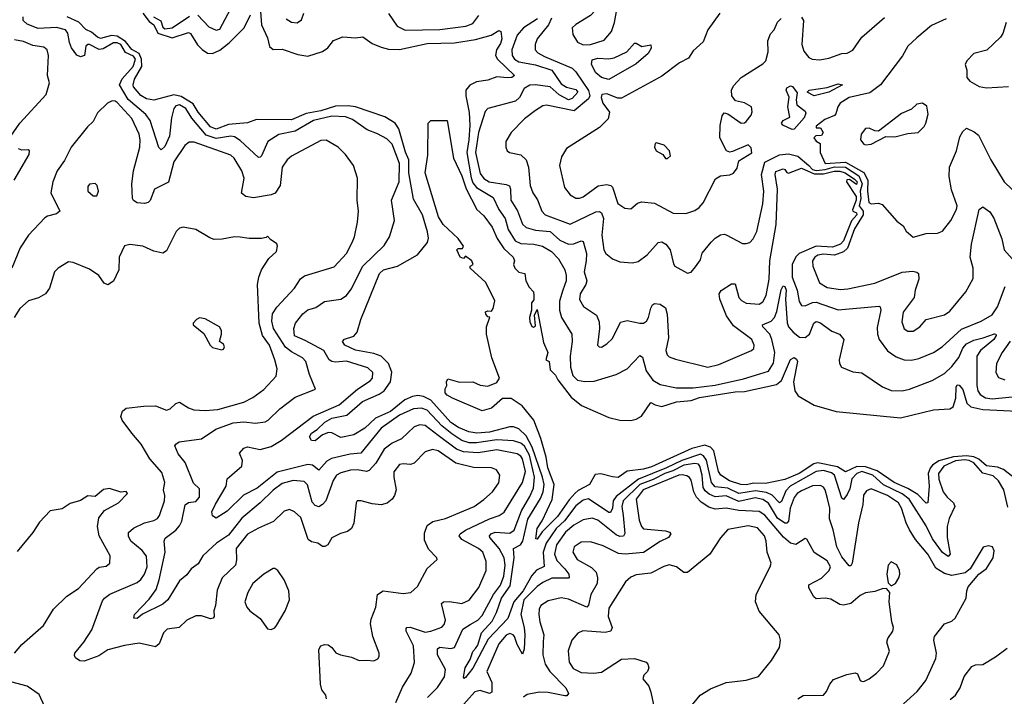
# Model space of a CAD drawing. Extents: x 2057697 to 2160550, y 827490 to 1016834.
# Tile 237 of 256: x 2102964 to 2108331, y 899000 to 902690. Entities that reach past the tile are written whole.
import ezdxf

# ---------------------------------------------------------------- set-up
doc = ezdxf.new("R2010")
doc.units = 0

msp = doc.modelspace()

# ---------------------------------------------------------------- linework, layer by layer
at = {"layer": '0CON20XD'}
for points in [[(2103935, 902714.6), (2103995, 902650.9), (2104035, 902632.9), (2104055, 902638), (2104171.3, 902858.7)], [(2106035, 902552.5), (2106075, 902553.8), (2106150.9, 902579.1), (2106189.4, 902625), (2106206.7, 902675), (2106216.4, 902735), (2106205.7, 902785), (2106185, 902803.8), (2106151.2, 902795), (2106075, 902713.3), (2105995, 902664.5), (2105976.4, 902645), (2105979.9, 902609.9), (2106005, 902567.3), (2106035, 902552.5)], [(2103634.9, 902725), (2103669.7, 902679.7), (2103695, 902662.2), (2103716.2, 902616.2), (2103795, 902590.9), (2103885, 902620), (2103895, 902614.2), (2103933.1, 902553.1), (2103957.9, 902527.9), (2103987.5, 902507.5), (2104015, 902504.8), (2104055, 902524.1), (2104106.5, 902563.5), (2104186.9, 902645), (2104222.8, 902717.2)], [(2104275, 902758.8), (2104281.8, 902661.8), (2104315, 902591.2), (2104325, 902543.8), (2104345, 902528.2), (2104395, 902529.7), (2104479.4, 902499.4), (2104535, 902491.7), (2104615, 902516.2), (2104644.1, 902535.9), (2104675, 902575.6), (2104725, 902597.3), (2104795, 902591.1), (2104835, 902596.4), (2104885, 902559.6), (2104935, 902539.7), (2104975, 902530), (2105035, 902527.8), (2105185, 902559.6), (2105335, 902564.2), (2105448.8, 902581.2), (2105534, 902605), (2105575, 902630.6), (2105586, 902626), (2105591.6, 902585), (2105585, 902560.8), (2105562.4, 902525), (2105558.4, 902495), (2105568.6, 902475), (2105660.8, 902385), (2105646, 902375), (2105622.6, 902372.6), (2105565, 902377.7), (2105515, 902360.9), (2105455, 902350.7), (2105417.7, 902332.3), (2105396.8, 902305), (2105395.2, 902275), (2105413.9, 902183.9), (2105418.2, 902115), (2105413.2, 902035), (2105400.6, 901965), (2105425, 901827.5), (2105435, 901800.4), (2105455, 901774.6), (2105545, 901720), (2105576, 901655), (2105609.6, 901605), (2105627.6, 901545), (2105664.2, 901484.2), (2105695, 901469.5), (2105765.8, 901465.8), (2105814.1, 901454.1), (2105862.5, 901425), (2105901.1, 901385), (2105936.4, 901326.4), (2105943.2, 901295), (2105942.8, 901265), (2105924.6, 901214.6), (2105905.7, 901155), (2105906.4, 901106.4), (2105917.6, 901065), (2105973.1, 900975), (2105975.8, 900935), (2105964.8, 900855.2), (2105966.3, 900795), (2105979.5, 900749.5), (2106005, 900723.6), (2106045, 900716.5), (2106095, 900718.7), (2106215, 900754.6), (2106275.2, 900784.8), (2106345, 900858.1), (2106359.5, 900849.5), (2106378.6, 900775), (2106415, 900723.1), (2106455, 900700), (2106545, 900682.8), (2106635, 900681.7), (2106755, 900696.8), (2106909.7, 900730.3), (2106975, 900751.7), (2107045, 900772.8), (2107073.7, 900816.3), (2107080.6, 900875), (2107064.5, 900945), (2107053, 900975), (2107014.4, 901015), (2107012.5, 901025), (2107059.6, 901045), (2107078.9, 901065), (2107091.2, 901098.8), (2107115, 901216.7), (2107125, 901238), (2107135, 901234.2), (2107142.5, 901215), (2107139.4, 901165), (2107147.2, 901037.2), (2107155.7, 901015), (2107180.3, 900985), (2107215, 900958.1), (2107245, 900957.3), (2107268.7, 900975), (2107293.5, 901035), (2107305, 901044.6), (2107325, 901038.9), (2107391.8, 900991.8), (2107432, 900975), (2107456.9, 900945), (2107431.9, 900835), (2107432.5, 900815), (2107444.4, 900794.4), (2107505, 900769.4), (2107555, 900763.3), (2107667.1, 900687.1), (2107715, 900667.3), (2107775, 900665.4), (2107815, 900674.6), (2107938, 900722), (2108005, 900760), (2108045, 900798.4), (2108082.8, 900847.2), (2108105, 900898.5), (2108125, 900922.6), (2108165, 900942.6), (2108216.1, 900953.9), (2108277.3, 900977.3), (2108285.4, 900975.4), (2108286.9, 900966.9), (2108273.5, 900945), (2108202.4, 900885), (2108182.4, 900855), (2108181.7, 900695), (2108187.3, 900665), (2108199.7, 900645), (2108228.4, 900628.4), (2108265, 900621.9), (2108375, 900632.9)], [(2104415.7, 902695), (2104445, 902675.6), (2104476.6, 902673.4), (2104500.3, 902689.7), (2104512.5, 902725)], [(2104974.6, 902724.6), (2105022.5, 902655), (2105065, 902632.3), (2105255, 902635.7), (2105395.3, 902655.3), (2105435, 902669.6), (2105467.4, 902712.6)], [(2106781.4, 902725), (2106715, 902634), (2106690, 902570), (2106635, 902520), (2106609.4, 902480.6), (2106561.2, 902455), (2106465, 902381.4), (2106245, 902261.8), (2106225, 902262), (2106164.4, 902285.6), (2106137.5, 902282.5), (2106134.1, 902265.9), (2106143.4, 902235), (2106179.1, 902185), (2106171.5, 902148.5), (2106125, 902102.5), (2105945, 901988), (2105917.2, 901942.8), (2105906.7, 901895), (2105934.4, 901775), (2105964.2, 901735), (2105995, 901717.1), (2106015, 901715.7), (2106035, 901723.5), (2106116.6, 901783.4), (2106165, 901791.6), (2106185.8, 901785.8), (2106195.9, 901775.9), (2106225, 901688.1), (2106262.2, 901662.2), (2106295, 901659.2), (2106331.1, 901688.9), (2106353.9, 901696.1), (2106425, 901688.9), (2106525.4, 901635.4), (2106595, 901632.9), (2106645, 901650), (2106668.1, 901665), (2106689.5, 901690.5), (2106757.4, 901822.6), (2106785, 901837.8), (2106835, 901843.8), (2106855, 901852.5), (2106875, 901880), (2106885, 901920), (2106955.8, 901964.2), (2106950.7, 901990.7), (2106935, 902007.5), (2106849.7, 901970.3), (2106835, 901968), (2106816.7, 901975), (2106781.2, 902045), (2106783, 902113), (2106793.3, 902165), (2106805, 902182.5), (2106825, 902176.2), (2106896.4, 902126.4), (2106915, 902126.7), (2106925, 902133.8), (2106951.2, 902168.8), (2106957.7, 902187.7), (2106953.3, 902215), (2106915, 902236), (2106866.7, 902246.7), (2106846.7, 902275), (2106843.6, 902306.4), (2106855, 902330), (2106896.2, 902375), (2107015, 902449.2), (2107030.8, 902465), (2107044.1, 902514.1), (2107043.1, 902575), (2107057.4, 902612.6), (2107076.9, 902635), (2107095, 902676), (2107115, 902695.8)], [(2104740.7, 902160.7), (2104665, 902163), (2104565, 902140.3), (2104465, 902082.6), (2104376.9, 902063.1), (2104316.4, 902025), (2104281.7, 901948.3), (2104275, 901939.4), (2104265, 901938.5), (2104165, 902031.1), (2104135, 902050.8), (2104115, 902054.1), (2104035, 902041.9), (2103980.6, 902060.6), (2103902.3, 902152.2), (2103869.1, 902205), (2103835, 902224.8), (2103815, 902220), (2103804.4, 902205), (2103791.7, 902155), (2103780, 902055), (2103755, 901997.8), (2103735, 901980), (2103722.4, 901992.4), (2103675, 902140), (2103652.1, 902172.1), (2103556.2, 902255), (2103508.8, 902335), (2103521.8, 902368.2), (2103581.7, 902435), (2103595.1, 902475), (2103585, 902491.1), (2103541.5, 902511.5), (2103516.1, 902555), (2103495, 902564.2), (2103475, 902563), (2103418.3, 902531.7), (2103397.2, 902527.2), (2103345, 902554.1), (2103335, 902553.8), (2103324.7, 902545), (2103317.3, 902495), (2103295, 902487.8), (2103275, 902497.1), (2103246.4, 902536.4), (2103235.3, 902565), (2103227.3, 902617.3), (2103214.5, 902634.5), (2103165, 902647.1), (2103065, 902641.9), (2103005.6, 902665), (2102983.5, 902685), (2102983.8, 902705)], [(2108350.8, 900030.8), (2108328.6, 900125), (2108299.7, 900175), (2108271.3, 900201.3), (2108215, 900217.1), (2108189.5, 900245), (2108165, 900273.6), (2108139.8, 900285), (2108115, 900289.1), (2108066, 900284), (2108001.9, 900255), (2107972.1, 900215), (2107973.5, 900183.5), (2107998.4, 900115), (2108020, 900085), (2108054.5, 900055), (2108061.8, 900035), (2108031.3, 899968.7), (2108020, 899925), (2108020, 899865), (2108036.7, 899775), (2108025, 899761.3), (2107995, 899783.3), (2107939, 899859), (2107905, 899929.3), (2107812.2, 900075), (2107775, 900103.5), (2107672.9, 900152.9), (2107614.4, 900205), (2107555, 900225.3), (2107526.7, 900215), (2107499.9, 900185), (2107489, 900131), (2107475, 900100), (2107455, 900073.3), (2107445, 900080), (2107405, 900205.3), (2107388.5, 900218.5), (2107345, 900231.4), (2107305, 900225.1), (2107163.2, 900145), (2107140.5, 900119.5), (2107117.5, 900062.5), (2107105, 900055.3), (2107066.7, 900096.7), (2107035, 900111.6), (2106975, 900120.3), (2106885, 900105.5), (2106825, 900134), (2106755, 900142), (2106734.4, 900165), (2106707.3, 900287.2), (2106691.5, 900311.5), (2106675, 900319.4), (2106573.5, 900286.5), (2106490.5, 900245), (2106336.5, 900183.5), (2106215, 900088.6), (2106198.9, 900065), (2106194.8, 900025.2), (2106185, 900001.5), (2106175, 900001.8), (2106065, 900076.3), (2106035, 900069.8), (2105995, 900039.2), (2105933.1, 899956.9), (2105889.1, 899915), (2105834.6, 899835.4), (2105816.9, 899785), (2105822.7, 899707.2), (2105781.7, 899688.3), (2105755, 899657.8), (2105709, 899575), (2105658.2, 899515), (2105625.7, 899424.3), (2105517.9, 899312.1), (2105435, 899153.5), (2105395, 899102), (2105385, 899097.5), (2105383.7, 899103.7), (2105391.6, 899155), (2105420.2, 899199.8), (2105435, 899244.2), (2105449.2, 899260.8), (2105460.7, 899279.3), (2105481.5, 899345), (2105539.7, 899410.3), (2105563.4, 899456.6), (2105590.5, 899535), (2105637.9, 899602.1), (2105660.1, 899755), (2105655.3, 899805), (2105693.2, 899825), (2105707.6, 899845), (2105733.9, 899965), (2105802.3, 900077.7), (2105817.2, 900115), (2105823, 900155), (2105814.5, 900195), (2105758.1, 900358.1), (2105725, 900420), (2105685, 900458), (2105655, 900469.7), (2105635, 900470), (2105525, 900440.7), (2105455.7, 900435.7), (2105411.5, 900441.5), (2105355.1, 900465.1), (2105315, 900493.1), (2105205, 900614.2), (2105165.4, 900635.4), (2105135, 900640.9), (2105105, 900635.1), (2105064.2, 900615.8), (2104985, 900553.7), (2104903.3, 900516.7), (2104845, 900461.7), (2104785, 900425.8), (2104715, 900410.5), (2104665, 900437.1), (2104647.9, 900437.9), (2104614, 900426), (2104575, 900392.2), (2104554.5, 900394.5), (2104544.3, 900414.3), (2104553.8, 900435), (2104585.3, 900454.7), (2104627.5, 900495), (2104665, 900516.4), (2104747, 900533), (2104833.1, 900606.9), (2104923.3, 900646.7), (2104950.8, 900665), (2104985.4, 900714.6), (2104991.7, 900768.3), (2104974.3, 900814.3), (2104934, 900854), (2104895, 900868.8), (2104795, 900888), (2104735.8, 900915), (2104724.4, 900935), (2104735, 900946.9), (2104785, 900964.4), (2104803.8, 900986.2), (2104823.6, 901055), (2104925, 901306.2), (2104946.9, 901325), (2105023.6, 901346.4), (2105133.1, 901406.9), (2105187.5, 901475), (2105192, 901498), (2105187, 901533), (2105160.5, 901625), (2105110.9, 901710.9), (2105085.6, 901855), (2105085.7, 901925), (2105067.5, 901967.5), (2105031.5, 902095), (2105010.2, 902125), (2104955, 902160.2), (2104794.6, 902214.6), (2104755, 902219.9), (2104685, 902217.8), (2104605, 902193.4), (2104525, 902177.7), (2104445, 902143.1), (2104255, 902145.7), (2104205, 902127.1), (2104102.5, 902117.5), (2104035, 902092.2), (2104003.7, 902105), (2103937.7, 902185), (2103910.5, 902230.5), (2103845, 902271.9), (2103805, 902279.7), (2103695, 902251.1), (2103655, 902259.1), (2103625, 902275.6), (2103585, 902324.4), (2103582.3, 902335), (2103590, 902365), (2103630.4, 902435), (2103627.3, 902475), (2103614.7, 902504.7), (2103575, 902528), (2103541, 902571), (2103495, 902600.1), (2103465, 902603.2), (2103405, 902587.6), (2103387.5, 902595), (2103355, 902621.9), (2103325, 902635.8), (2103287.2, 902677.2), (2103222.5, 902705)], [(2103694.3, 902705), (2103733.8, 902683.8), (2103745, 902648.8), (2103755, 902640.4), (2103795, 902644.8), (2103890.3, 902709.7)], [(2105786.8, 902695), (2105711.2, 902645), (2105675, 902605.4), (2105647.1, 902525), (2105649.1, 902495), (2105661.7, 902475), (2105685, 902459.6), (2105775, 902443.1), (2105865, 902413.8), (2105915, 902340.4), (2105945, 902321.2), (2105995, 902310), (2106007.2, 902295), (2105975, 902259.5), (2105955, 902253.4), (2105905, 902280.8), (2105855, 902323.2), (2105775, 902334.5), (2105745, 902333), (2105713.3, 902315), (2105688, 902265), (2105667.5, 902245), (2105515, 902205.7), (2105500.8, 902189.2), (2105465.2, 902075), (2105447.8, 901965), (2105475, 901850.4), (2105493.6, 901823.6), (2105523.6, 901805), (2105615, 901791.5), (2105633.5, 901783.5), (2105640, 901765), (2105642.1, 901705), (2105677.2, 901647.2), (2105704.7, 901575), (2105725, 901555.9), (2105775, 901542.1), (2105855, 901534), (2105908.2, 901488.2), (2105955, 901465.8), (2105985, 901466.6), (2106025, 901484.4), (2106035, 901479.4), (2106053.3, 901415), (2106052.4, 901375), (2106040.4, 901315), (2106055.3, 901265), (2106050.4, 901245), (2106019.6, 901195), (2106014.7, 901164.7), (2106037.1, 901125), (2106107.8, 901077.8), (2106122.1, 901042.1), (2106124.6, 901005), (2106114, 900915), (2106122.5, 900905), (2106135, 900904.2), (2106165, 900922.5), (2106195, 900952), (2106239.6, 901040.4), (2106275, 901049.5), (2106345, 901034.5), (2106365, 901035.6), (2106380, 901045), (2106392.5, 901065), (2106403.7, 901116.3), (2106414, 901135), (2106425, 901141.4), (2106455, 901138.9), (2106485, 901117.5), (2106494.2, 901084.2), (2106501.1, 900955), (2106485.5, 900885.5), (2106492.7, 900862.7), (2106505, 900851.1), (2106539.1, 900839.1), (2106715, 900794.6), (2106775, 900808.8), (2106953.6, 900886.4), (2106965, 900896.7), (2106968.5, 900915), (2106955, 900946.5), (2106855, 901020), (2106816.8, 901075), (2106781.3, 901165), (2106777.1, 901195), (2106787.8, 901212.2), (2106845, 901248.6), (2106865, 901248.8), (2106883.4, 901175), (2106898.3, 901158.3), (2106925, 901144.2), (2106995, 901138), (2107015, 901150.9), (2107033.4, 901185), (2107049.1, 901275), (2107052.9, 901375), (2107086.8, 901573.2), (2107094.8, 901764.8), (2107082.3, 901845), (2107085, 901861.2), (2107125, 901875.7), (2107135, 901873.3), (2107145, 901856), (2107155, 901853.5), (2107225, 901880.6), (2107295, 901848.4), (2107345, 901849.5), (2107404.3, 901864.3), (2107435, 901864.3), (2107464.1, 901855), (2107515, 901820.2), (2107529.9, 901805), (2107525, 901790.9), (2107488.1, 901818.1), (2107472.6, 901817.4), (2107471, 901805), (2107523.8, 901725), (2107523.4, 901705), (2107503.3, 901653.3), (2107505.7, 901645.7), (2107525, 901637.1), (2107527.3, 901625), (2107497.7, 901592.3), (2107455, 901483.3), (2107437.9, 901465), (2107395, 901448.9), (2107305, 901453.9), (2107213.3, 901415), (2107194, 901396), (2107175.2, 901355), (2107174.3, 901285), (2107202.4, 901215), (2107212.6, 901152.6), (2107225, 901131.5), (2107245, 901129.6), (2107285, 901148.4), (2107305, 901149.5), (2107425, 901106.9), (2107648.2, 901128.2), (2107655, 901123.8), (2107657.5, 901105), (2107638.8, 901011.2), (2107639.2, 900975), (2107649.6, 900945), (2107694.2, 900884.2), (2107741.5, 900851.5), (2107785, 900834.6), (2107825, 900833.3), (2107865, 900842.1), (2107945, 900875.5), (2107992.9, 900905), (2108097.8, 901002.2), (2108205.6, 901045.6), (2108265, 901080.4), (2108295, 901124.4), (2108335.6, 901235)], [(2105862.2, 902697.8), (2105847.5, 902662.5), (2105785.3, 902585), (2105774.5, 902555), (2105774.5, 902525), (2105788.9, 902508.9), (2105825, 902488.6), (2105975, 902424.7), (2105995, 902405.2), (2106065, 902304.2)], [(2107225, 902703.3), (2107236, 902685), (2107226.8, 902555), (2107238.9, 902518.9), (2107265, 902482.9), (2107284.5, 902474.5), (2107325, 902470.6), (2107375, 902480.6), (2107445, 902505.7), (2107475, 902507.1), (2107505, 902524.3), (2107554.4, 902595), (2107678.8, 902701.2)], [(2108015, 902694.5), (2107935, 902658.8), (2107855, 902591.5), (2107804.6, 902545), (2107777.2, 902492.8), (2107655.9, 902335), (2107598.7, 902291.3), (2107486.2, 902265), (2107436.2, 902235), (2107424, 902215), (2107413.6, 902176.4), (2107405, 902167.5), (2107352.5, 902145), (2107305, 902110), (2107305, 902100), (2107329.3, 902099.3), (2107343.3, 902075), (2107335, 902057.5), (2107303.6, 902056.4), (2107292.5, 902045), (2107305, 902027.5), (2107327.5, 902015), (2107328, 901965), (2107355, 901905.6), (2107465, 901913.7), (2107566.1, 901856.1), (2107587.6, 901815), (2107585.9, 901755), (2107592.6, 901692.6), (2107605.5, 901685.5), (2107645, 901689), (2107665, 901682.5), (2107745, 901590.9), (2107780, 901565), (2107796.6, 901536.6), (2107835, 901503.3), (2107905, 901524.5), (2107967.5, 901525), (2107995, 901536), (2108040, 901595), (2108070, 901655), (2108073.5, 901675), (2108042.7, 901762.8), (2108030.7, 901835), (2108032.9, 901885), (2108071.5, 901975), (2108088.7, 902051.3), (2108105, 902080.8), (2108125, 902097.5), (2108167.7, 902077.7), (2108189.8, 902059.8), (2108258.2, 901925), (2108330.6, 901805), (2108373.4, 901763.4)], [(2108340.6, 902675), (2108323.1, 902615), (2108311.4, 902595), (2108235.4, 902524.6), (2108164.3, 902505.7), (2108126.2, 902465), (2108117.5, 902445), (2108126.7, 902415), (2108126.2, 902375), (2108143.3, 902355), (2108195, 902326), (2108235, 902318.6), (2108355, 902325.6)], [(2102916.2, 902055), (2102964.7, 902125), (2103107.8, 902282.2), (2103126, 902345), (2103115.5, 902385), (2103121.9, 902495), (2103114.2, 902525), (2103095, 902540), (2103035, 902549.7), (2102985, 902570.7), (2102935, 902580.3)], [(2106175, 902364.2), (2106135, 902375.1), (2106105, 902399.2), (2106080.7, 902445), (2106085, 902471.4), (2106115, 902479.8), (2106175, 902476.1), (2106205, 902481.9), (2106274.5, 902515), (2106315, 902561.4), (2106325, 902562.5), (2106355, 902542.9), (2106405, 902553.3), (2106405.5, 902535), (2106389.2, 902505), (2106325, 902448.4), (2106175, 902364.2)], [(2106065, 902304.2), (2106071.2, 902275), (2106065, 902257.8), (2105986.3, 902193.7), (2105835, 902223.5), (2105815, 902219.4), (2105775.8, 902195), (2105715, 902148.6), (2105642.5, 902075), (2105614.3, 902025.7), (2105614, 901995), (2105621.2, 901975), (2105633.3, 901965), (2105695, 901952.5), (2105725.4, 901925.4), (2105737.5, 901885), (2105746.2, 901785), (2105762.1, 901745), (2105787, 901707), (2105810.9, 901645), (2105828.1, 901625), (2105965, 901575.3), (2106105, 901641.3), (2106123.8, 901643.8), (2106135, 901636.7), (2106146.4, 901605), (2106136.9, 901515), (2106148.2, 901435), (2106159.2, 901415), (2106195, 901386), (2106235, 901370), (2106305, 901363.5), (2106335, 901371.8), (2106385, 901407.5), (2106444.3, 901475), (2106465, 901477.8), (2106485.6, 901465), (2106510, 901435), (2106527.5, 901357.5), (2106535, 901346), (2106605, 901306.7), (2106625, 901313.8), (2106648.8, 901341.2), (2106675, 901380), (2106683.8, 901416.2), (2106732.6, 901477.4), (2106755, 901498.9), (2106785, 901515.7), (2106805, 901520.8), (2106815, 901517.1), (2106905, 901470), (2106925, 901468.6), (2106944.5, 901475.5), (2106963.1, 901495), (2106982.3, 901535), (2107015.2, 901685), (2107021.1, 901755), (2107008.1, 901845), (2107026.3, 901913.7), (2107105, 901953.3), (2107155, 901958.4), (2107205.2, 901945.2), (2107265.1, 901895.1), (2107285, 901873.4), (2107305, 901868.1), (2107355, 901873.1), (2107405, 901887.1), (2107465, 901885.8), (2107537.8, 901837.8), (2107557, 901795), (2107545.1, 901754.9), (2107548.9, 901715), (2107540.2, 901675), (2107561.5, 901645), (2107561.5, 901625), (2107515, 901549.8), (2107476.3, 901443.7), (2107455, 901423.6), (2107405, 901406.2), (2107345, 901410.9), (2107315, 901406.2), (2107298.1, 901395), (2107285, 901375.6), (2107288.1, 901345), (2107324.5, 901255), (2107365, 901229.6), (2107438.9, 901218.9), (2107478.5, 901221.5), (2107625, 901252.2), (2107775, 901312.2), (2107832, 901318), (2107853.6, 901313.6), (2107862.9, 901305), (2107865.5, 901275), (2107844.7, 901215.3), (2107840, 901175), (2107779.6, 901095), (2107772.6, 901042.6), (2107785, 901004.4), (2107805, 900990.5), (2107835, 900991.1), (2107870, 901015), (2107905.6, 901054.4), (2108005, 901080), (2108035, 901100), (2108120.8, 901205), (2108162.1, 901277.9), (2108161.1, 901335), (2108145.4, 901395), (2108152.4, 901465), (2108194.6, 901655.4), (2108215, 901668.6), (2108251.7, 901641.7), (2108275, 901608), (2108318.5, 901495), (2108330.8, 901435), (2108375, 901385.4)], [(2107175, 902091.2), (2107124, 902114), (2107117.5, 902125), (2107125, 902140), (2107161.7, 902158.3), (2107151.9, 902215), (2107158.3, 902268.3), (2107141.5, 902305), (2107145, 902317.5), (2107165, 902330), (2107176, 902325), (2107201.7, 902291.7), (2107196.4, 902253.6), (2107200, 902225), (2107245, 902191.4), (2107250, 902180), (2107239.6, 902155), (2107185, 902093.3), (2107175, 902091.2)], [(2107295, 902274.3), (2107257.5, 902295), (2107266.7, 902305), (2107365, 902320.5), (2107425, 902340.9), (2107450, 902335), (2107374, 902295), (2107295, 902274.3)], [(2105013.6, 898965), (2105050.3, 899049.7), (2105097.5, 899125), (2105115.3, 899184.7), (2105110, 899275), (2105070.6, 899355), (2105070.6, 899369.4), (2105075, 899375.8), (2105093.1, 899376.9), (2105175, 899349.7), (2105205, 899354.2), (2105265, 899377.3), (2105278.2, 899391.8), (2105284.7, 899415.3), (2105263.6, 899505), (2105275, 899515.5), (2105306.4, 899516.4), (2105375, 899506.2), (2105415, 899524.6), (2105467.2, 899592.8), (2105507.3, 899685), (2105507.6, 899735), (2105487.8, 899785), (2105465.5, 899805), (2105374.6, 899855), (2105359.6, 899875), (2105364.6, 899885), (2105394.2, 899905.8), (2105525, 899968), (2105576.9, 899985), (2105605, 900003.8), (2105705, 900165.4), (2105720.6, 900225), (2105704.4, 900295), (2105695, 900309.2), (2105675, 900321.7), (2105565, 900344.8), (2105463.1, 900326.9), (2105382.4, 900332.4), (2105345, 900347.7), (2105245, 900423), (2105175, 900477.5), (2105145, 900480.3), (2105115, 900469.6), (2105045.2, 900404.8), (2104995, 900379.4), (2104951.7, 900348.3), (2104905, 900270.9), (2104869, 900231), (2104854.1, 900225.9), (2104805, 900234.1), (2104767.7, 900232.3), (2104715, 900217.9), (2104691.5, 900205), (2104672.6, 900177.4), (2104632.2, 900065), (2104615, 900045.4), (2104595, 900033.9), (2104575, 900039.6), (2104559.2, 900059.2), (2104532.5, 900152.5), (2104515, 900171.6), (2104455, 900176.9), (2104395, 900160.4), (2104345, 900124.8), (2104275, 900054.7), (2104175, 899971.6), (2104102.1, 899877.9), (2104036, 899835), (2104015.3, 899815), (2103962.7, 899765), (2103937.1, 899722.9), (2103899.5, 899695), (2103875, 899661.4), (2103835, 899628.9), (2103772.2, 899525), (2103745, 899501.5), (2103632.7, 899447.3), (2103605, 899424.4), (2103586.4, 899426.4), (2103589.2, 899445), (2103670.2, 899529.7), (2103707.2, 899582.8), (2103724.2, 899635), (2103756.2, 899785), (2103751.2, 899845), (2103757.2, 899862.8), (2103814.7, 899905.3), (2103835, 899929.2), (2103848, 899955), (2103865.8, 900044.2), (2103883.9, 900056.1), (2103925, 900062.7), (2103944.4, 900085), (2103945, 900131.2), (2103911.8, 900161.8), (2103865.4, 900275.4), (2103827, 900323), (2103810, 900365), (2103814.4, 900375.6), (2103833, 900387), (2103955, 900403.2), (2104032.8, 900457.2), (2104128.3, 900491.7), (2104185, 900497.4), (2104249.9, 900490.1), (2104302.7, 900497.3), (2104319.2, 900505), (2104382.2, 900567.8), (2104465, 900630.9), (2104576.7, 900675), (2104544.4, 900755), (2104524.4, 900825), (2104505.6, 900845), (2104445, 900877.8), (2104413.4, 900903.4), (2104348.4, 901005), (2104338.3, 901045), (2104343, 901085), (2104365, 901122.9), (2104462.2, 901225), (2104494.1, 901275.9), (2104516.5, 901293.5), (2104678, 901342), (2104746.2, 901415), (2104776.1, 901475), (2104788.5, 901505), (2104805.5, 901585), (2104811.8, 901645), (2104804.4, 901705.6), (2104805.8, 901825), (2104784.3, 901895), (2104740.8, 901955), (2104700, 901995), (2104635, 902032), (2104605, 902030.8), (2104445, 901945.6), (2104421.9, 901925), (2104395.6, 901885), (2104383.8, 901785), (2104355.8, 901744.2), (2104335, 901735.4), (2104238.9, 901718.9), (2104196.7, 901725), (2104173.3, 901743.3), (2104188.2, 901825), (2104175.3, 901865.3), (2104132.7, 901935), (2104115, 901951.5), (2103915, 902022.7), (2103887.3, 902022.7), (2103865, 902003.3), (2103804.5, 901915.5), (2103775.9, 901804.1), (2103698.9, 901765), (2103675, 901703.8), (2103665, 901692.5), (2103645, 901687.5), (2103605, 901690.6), (2103585, 901704.2), (2103579.5, 901715), (2103575.9, 901795), (2103584.7, 901865), (2103618.8, 901995), (2103620.3, 902035), (2103614.7, 902065), (2103575, 902150.9), (2103495, 902237.5), (2103485, 902246.2), (2103467.7, 902247.7), (2103442.3, 902235), (2103388.4, 902181.6), (2103363.9, 902135), (2103333.9, 902106.1), (2103245, 901993.8), (2103208.6, 901921.4), (2103169, 901865), (2103144.8, 901805), (2103133.7, 901745), (2103182.5, 901645), (2103165, 901631.1), (2103115, 901619.1), (2103100.2, 901609.8), (2103012.9, 901515), (2102967.5, 901445), (2102921.4, 901335)], [(2107575, 902006.7), (2107605, 902011.4), (2107685, 902053.3), (2107735, 902051.2), (2107805, 902070), (2107862.5, 902075), (2107895, 902106.7), (2107904, 902125), (2107917.1, 902175), (2107908.7, 902218.7), (2107885, 902234.2), (2107855, 902228.6), (2107825, 902202), (2107771.2, 902178.8), (2107645, 902082.5), (2107626.2, 902083.8), (2107595, 902097.8), (2107575, 902096.7), (2107550.6, 902065), (2107548, 902035), (2107565, 902011.1), (2107575, 902006.7)], [(2105186.4, 898993.6), (2105242.3, 899047.7), (2105279.1, 899105), (2105284.7, 899145), (2105241.6, 899225), (2105241.2, 899258.8), (2105255, 899267.2), (2105315, 899260), (2105334.7, 899265.3), (2105380, 899365), (2105419.4, 899390.6), (2105462.1, 899415), (2105485, 899440), (2105546.3, 899555), (2105585.2, 899605), (2105602.4, 899655), (2105610.1, 899715), (2105605, 899755.6), (2105578.5, 899805), (2105526.9, 899865), (2105525.4, 899875), (2105534.2, 899885.8), (2105555, 899894.8), (2105635, 899888.6), (2105659.7, 899905), (2105699.1, 900010.9), (2105745, 900088.9), (2105764.7, 900134.7), (2105771.1, 900195), (2105742.4, 900315), (2105715, 900363.4), (2105695, 900381), (2105655, 900393.9), (2105565, 900398), (2105455, 900382.2), (2105415, 900382.8), (2105375, 900395.4), (2105320.4, 900430.4), (2105264.6, 900474.6), (2105185, 900560.2), (2105155, 900570.7), (2105111.6, 900568.4), (2105035, 900533.4), (2104935, 900462.6), (2104824.4, 900325), (2104765, 900320.6), (2104663.4, 900296.6), (2104638.7, 900281.3), (2104595, 900233.6), (2104560.9, 900260.8), (2104535, 900264.3), (2104368.3, 900221.7), (2104259.1, 900135), (2104183.9, 900096.1), (2104095, 900010), (2104035, 899972), (2104015, 899983.8), (2104011.1, 900005), (2104031.7, 900048.3), (2104088.8, 900145), (2104094.2, 900185), (2104175.3, 900255), (2104178.2, 900285), (2104162.2, 900325), (2104185, 900353.6), (2104205, 900360), (2104275, 900345.9), (2104335, 900361.7), (2104389.2, 900395), (2104563.1, 900526.9), (2104705, 900588.9), (2104805, 900674.7), (2104875, 900720.5), (2104887.8, 900735), (2104889.5, 900765), (2104861.8, 900791.8), (2104745, 900826.7), (2104685, 900821.2), (2104664.8, 900824.8), (2104651.2, 900835), (2104622.2, 900885), (2104519.4, 900939.4), (2104462.7, 900965), (2104457.7, 901005), (2104467.5, 901035), (2104507.1, 901085), (2104535, 901106.7), (2104578.9, 901121.1), (2104625, 901153.3), (2104715, 901165.4), (2104745, 901185.5), (2104770.4, 901219.6), (2104835, 901345.5), (2104950.9, 901459.1), (2104979.5, 901505), (2105007.1, 901595), (2104991.2, 901705), (2105031.9, 901805), (2105033.7, 901905), (2104995, 902010.9), (2104965, 902040.4), (2104915, 902067.9), (2104858.7, 902088.7), (2104777.3, 902145), (2104740.7, 902160.7)], [(2108395, 900183.6), (2108327.4, 900237.4), (2108295, 900249.4), (2108235, 900256.9), (2108192.2, 900292.2), (2108165, 900305.5), (2108125, 900311.9), (2108054.2, 900305.8), (2107975, 900284), (2107940, 900260), (2107926.6, 900243.4), (2107916.5, 900215), (2107921.1, 900145), (2107914.3, 900055.7), (2107905, 900053.1), (2107859.6, 900099.6), (2107805, 900132.8), (2107730, 900165), (2107638.8, 900228.8), (2107575, 900252.1), (2107527.7, 900252.3), (2107465, 900223.3), (2107421.4, 900251.4), (2107315, 900272.3), (2107292.1, 900267.9), (2107212.2, 900215), (2107135, 900181.9), (2107029.5, 900160.5), (2106965, 900162.9), (2106925, 900153.4), (2106895, 900154.8), (2106832.5, 900175), (2106785.6, 900205), (2106774.1, 900225), (2106747.6, 900337.6), (2106729, 900359), (2106699, 900369), (2106628.3, 900351.7), (2106408.9, 900251.1), (2106365, 900238.1), (2106275, 900227.3), (2106226.1, 900193.9), (2106195, 900195.8), (2106132.2, 900212.2), (2106100.3, 900209.7), (2106069.6, 900155), (2106007.8, 900122.2), (2105992.2, 900107.8), (2105958.5, 900071.5), (2105895, 899979.7), (2105812.4, 899897.6), (2105785, 899856.2), (2105778.3, 899858.3), (2105785.5, 899915), (2105812.7, 899957.3), (2105867, 900073), (2105876.7, 900155), (2105842.6, 900245), (2105833.7, 900303.7), (2105804.5, 900405), (2105766, 900505), (2105703.6, 900583.7), (2105643.2, 900623.2), (2105595, 900623.1), (2105535, 900570.6), (2105485, 900557.3), (2105322.5, 900625), (2105295, 900641.2), (2105284, 900655), (2105283.6, 900676.4), (2105292.5, 900695), (2105290, 900715), (2105298.3, 900731.7), (2105362.3, 900712.3), (2105435, 900715.7), (2105475, 900696.2), (2105515, 900690.8), (2105565, 900711.2), (2105578.9, 900735), (2105538.2, 900845), (2105507.8, 900975), (2105508, 901015), (2105527.5, 901067.5), (2105515, 901070), (2105504.1, 901084.1), (2105503.6, 901096.4), (2105515, 901102.5), (2105535, 901100), (2105545.8, 901114.2), (2105553.3, 901156.7), (2105505, 901256.7), (2105420, 901335), (2105420, 901345), (2105436.7, 901355), (2105428.8, 901375), (2105395, 901400), (2105383, 901387), (2105364.2, 901395), (2105347.5, 901435), (2105355, 901442.5), (2105378.3, 901441.7), (2105383.3, 901455), (2105355, 901496), (2105272.6, 901572.6), (2105246.7, 901615), (2105174.6, 901855), (2105188.3, 901951.7), (2105190, 902125), (2105205, 902140), (2105295, 902140), (2105328.2, 901935), (2105375, 901838.9), (2105398, 901768), (2105456.2, 901655), (2105495, 901620), (2105539, 901559), (2105567.4, 901497.4), (2105602.9, 901442.9), (2105654.5, 901395), (2105661.4, 901375), (2105655.6, 901355), (2105663.6, 901335), (2105685, 901312.9), (2105716.7, 901305), (2105723.8, 901266.2), (2105741.1, 901231.1), (2105764, 901205), (2105767.1, 901185), (2105767.5, 901162.5), (2105754.2, 901145.8), (2105754.4, 901105), (2105742.2, 901065), (2105745, 901042.5), (2105755, 901017.5), (2105765, 901012.5), (2105775, 901020), (2105771.2, 901078.8), (2105785, 901110), (2105820, 900930), (2105843.3, 900875), (2105832.5, 900835), (2105850, 900825), (2105855, 900780), (2105885, 900751.2), (2105898.2, 900725), (2105970.5, 900630.5), (2106026.6, 900586.6), (2106175, 900519.6), (2106235, 900506.6), (2106295, 900504.1), (2106325, 900511.3), (2106352.9, 900527.1), (2106405, 900602.5), (2106428.5, 900588.5), (2106465, 900580.4), (2106545, 900605.6), (2106625, 900612.9), (2106670.6, 900629.4), (2106865, 900660.4), (2106915, 900662.8), (2107089.1, 900700.9), (2107117.1, 900722.9), (2107165, 900836.2), (2107185, 900847.1), (2107198.9, 900838.9), (2107203.3, 900825), (2107181.6, 900715), (2107188.8, 900665), (2107208.4, 900638.4), (2107295, 900586.7), (2107415, 900553.2), (2107765, 900518.3), (2107945, 900561.6), (2108004.1, 900565.9), (2108035, 900567.9), (2108051.7, 900578.3), (2108066.5, 900625), (2108069.5, 900685), (2108075, 900698.6), (2108085, 900697.5), (2108105, 900672.5), (2108127.6, 900597.6), (2108148.2, 900578.2), (2108215, 900563.7), (2108403.3, 900555)], [(2102933.6, 901815), (2103016, 901955), (2103016.7, 901975), (2103010.7, 901980.7), (2102975, 901978.8), (2102957.5, 901985)], [(2106495, 901932.5), (2106511.7, 901948.3), (2106506.7, 901975), (2106477.5, 902005), (2106435, 902018.8), (2106427.5, 902015), (2106423.8, 901995), (2106433.3, 901975), (2106470, 901955), (2106485, 901932.5), (2106495, 901932.5)], [(2103385, 901730), (2103393.3, 901755), (2103386.1, 901786.1), (2103375, 901796.7), (2103345, 901793.3), (2103335, 901780), (2103336.2, 901755), (2103365, 901730), (2103385, 901730)], [(2103641.5, 900581.5), (2103705, 900583.3), (2103765, 900559.4), (2103785, 900567.5), (2103815, 900597.5), (2103835, 900604.2), (2103885, 900572.2), (2103912.8, 900562.8), (2103975, 900559.2), (2104045, 900564.7), (2104185.3, 900604.7), (2104235, 900630), (2104295, 900672.7), (2104361.8, 900745), (2104367.9, 900785), (2104355.3, 900835), (2104325.7, 900915), (2104288.4, 900968.4), (2104269.1, 901035), (2104259.5, 901245), (2104266.9, 901285), (2104282.9, 901325), (2104322.7, 901387.3), (2104363.8, 901425), (2104370, 901455), (2104365, 901467.5), (2104330.7, 901490.7), (2104315, 901510), (2104307.5, 901502.5), (2104283, 901497), (2104215, 901496.2), (2104166.7, 901503.3), (2104135, 901506), (2104067.7, 901492.3), (2104025, 901491.4), (2103999.7, 901499.7), (2103923.3, 901545), (2103855, 901559.2), (2103835, 901552.5), (2103817.1, 901535), (2103765, 901430), (2103745, 901416), (2103695, 901427.5), (2103635, 901455.6), (2103565, 901463.8), (2103535, 901456.7), (2103505.7, 901394.3), (2103504.2, 901325.8), (2103475.6, 901264.4), (2103445, 901243.8), (2103425, 901253.8), (2103396.2, 901295), (2103345, 901330), (2103255, 901366.2), (2103230.5, 901369.5), (2103174.4, 901335.6), (2103154.4, 901315.6), (2103125.6, 901225), (2103105.4, 901194.6), (2103066.2, 901173.8), (2103012.9, 901157.1), (2102964.7, 901115.3), (2102934.1, 901065.9)], [(2104065, 900890), (2104075, 900892.5), (2104080, 900905), (2104075, 900920), (2104052.5, 900935), (2104063.3, 900975), (2104063.3, 900995), (2104053.3, 901015), (2103975, 901058.8), (2103945, 901063.3), (2103927.5, 901055), (2103910, 901035), (2103910, 901025), (2103967.7, 900977.7), (2104002.5, 900915), (2104015, 900902.5), (2104065, 900890)], [(2108363.2, 900936.8), (2108318.9, 900875), (2108288.9, 900815), (2108285.4, 900765), (2108299.1, 900739.1), (2108335, 900726.2)], [(2104637.3, 898985), (2104632.2, 899005), (2104611.9, 899035), (2104604.3, 899065), (2104595.5, 899255), (2104606, 899275), (2104625, 899281.5), (2104645, 899280), (2104666.1, 899266.1), (2104687.6, 899237.6), (2104713.3, 899225), (2104773.6, 899213.6), (2104815, 899195.8), (2104856.2, 899196.2), (2104895, 899192.5), (2104916.4, 899203.6), (2104923, 899217), (2104923.3, 899235), (2104889.5, 899325), (2104875.4, 899395), (2104879.1, 899420.9), (2104905.6, 899485), (2104914.6, 899555.4), (2104945.6, 899574.4), (2105055, 899560.4), (2105096.2, 899565), (2105132.2, 899597.8), (2105185, 899696.2), (2105240, 899745), (2105237.5, 899755), (2105192.2, 899802.2), (2105170.9, 899850.9), (2105171.1, 899888.9), (2105185, 899932), (2105216.3, 899953.7), (2105285, 899969.1), (2105440.6, 900035), (2105495, 900073.3), (2105540.6, 900115), (2105575.9, 900164.1), (2105582.2, 900205), (2105564, 900235), (2105535, 900245.4), (2105437.3, 900247.2), (2105340.9, 900270.9), (2105245, 900337.6), (2105215, 900345.3), (2105175, 900332.7), (2105115, 900271.1), (2105095, 900264.4), (2105055, 900268.2), (2105035, 900263.3), (2105004.4, 900224.4), (2105003.5, 900195), (2105015.7, 900125), (2105007.1, 900095), (2104994.2, 900075), (2104966.4, 900053.6), (2104935, 900044.3), (2104885, 900048.6), (2104825, 900066.2), (2104803.8, 900066.2), (2104797.5, 900055), (2104786.1, 899943.9), (2104773.3, 899915), (2104751.7, 899898.3), (2104712, 899888), (2104666, 899864), (2104643.8, 899825), (2104626.7, 899816.7), (2104615, 899816.7), (2104590, 899835), (2104555, 899842.2), (2104535.7, 899855), (2104496.2, 899975), (2104462.5, 900005), (2104435, 900018.5), (2104405, 900010), (2104347.7, 899952.2), (2104265, 899915.9), (2104205, 899884.6), (2104143.3, 899806.7), (2104146.2, 899743.8), (2104140.3, 899715), (2104068.2, 899645), (2104040.7, 899579.3), (2104032.1, 899495), (2104022.5, 899465), (2104024.3, 899435), (2104018.8, 899425), (2104005, 899422.9), (2103955, 899437.7), (2103925, 899438.5), (2103875.4, 899414.6), (2103834, 899375), (2103768.8, 899365), (2103748.1, 899345), (2103724.4, 899285), (2103705, 899269.5), (2103615, 899290), (2103535, 899276.8), (2103445, 899252.8), (2103395, 899220.6), (2103315, 899190.8), (2103292.4, 899192.4), (2103268.8, 899208.8), (2103262.3, 899222.3), (2103264, 899235), (2103313.3, 899295), (2103357.8, 899362.2), (2103415, 899520), (2103425.6, 899535), (2103455, 899556.9), (2103605, 899620), (2103625, 899636.5), (2103645, 899666.5), (2103658.8, 899705), (2103654.7, 899764.7), (2103631.2, 899795), (2103570.7, 899845), (2103557.6, 899872.4), (2103557.5, 899892.5), (2103585, 899916.9), (2103644.1, 899945.9), (2103695, 899957.8), (2103715, 899969.1), (2103726.2, 899985), (2103753.8, 900065), (2103755.7, 900095), (2103748.2, 900125), (2103754.6, 900165), (2103739.4, 900219.4), (2103673.1, 900295), (2103626.4, 900375), (2103574.7, 900434.7), (2103523.1, 900505), (2103515.8, 900525), (2103524.2, 900555), (2103545, 900570.6), (2103641.5, 900581.5)], [(2107782.2, 898957.8), (2107856.2, 899025), (2107903.7, 899086.3), (2107957.7, 899205), (2107962.5, 899235), (2107946.9, 899305), (2107951.4, 899325), (2108004.5, 899395.5), (2108045, 899410), (2108063.8, 899425), (2108123.8, 899535), (2108126.2, 899575), (2108135, 899596.7), (2108192.5, 899665), (2108235, 899696.7), (2108271.2, 899755), (2108276.1, 899793.9), (2108266.2, 899815), (2108245, 899820.8), (2108216.1, 899813.9), (2108144.4, 899695.6), (2108117.8, 899672.2), (2108045, 899658.5), (2108005, 899669.1), (2107958.8, 899698.8), (2107914.2, 899775), (2107846.8, 899855), (2107815, 899906.7), (2107795.8, 899945), (2107771.4, 900025), (2107754.7, 900055), (2107695, 900094.8), (2107605, 900130.8), (2107579.8, 900120.2), (2107563.8, 900096.2), (2107560.6, 900045), (2107536, 899946), (2107501.2, 899725), (2107495, 899711.9), (2107485, 899712.1), (2107445, 899760), (2107417.5, 899815), (2107397.8, 899907.8), (2107378.2, 899968.2), (2107381, 900025), (2107367.9, 900077.9), (2107354.7, 900125), (2107345, 900140.9), (2107330, 900150), (2107285, 900147.1), (2107225, 900120.8), (2107201.6, 900105), (2107185, 900084.6), (2107164.6, 900025), (2107155.2, 899954.8), (2107145.7, 899944.3), (2107135, 899944.8), (2107095, 899971.7), (2107045, 900052.5), (2107015, 900073.7), (2106972.9, 900082.9), (2106885, 900062.9), (2106815, 900092.8), (2106755, 900087.1), (2106722.8, 900102.8), (2106700.6, 900120.6), (2106689.3, 900139.3), (2106684.2, 900205), (2106671.8, 900255), (2106665, 900265.2), (2106645, 900270), (2106585, 900259.7), (2106525, 900228.6), (2106480.5, 900215), (2106417.8, 900182.2), (2106345, 900154.9), (2106253.6, 900065), (2106247.1, 900035), (2106254.5, 899985.5), (2106262.9, 899887.1), (2106255, 899872.4), (2106235, 899871.5), (2106215, 899880.8), (2106115, 899959.7), (2106085, 899970.6), (2106035, 899961.3), (2105985, 899933.8), (2105938.7, 899895), (2105889.8, 899825), (2105878.5, 899775), (2105891.2, 899741.2), (2105935.6, 899695), (2105956.6, 899665), (2105960, 899650), (2105955, 899644.6), (2105865, 899643.5), (2105815, 899619.7), (2105785, 899598.9), (2105712, 899525), (2105696.3, 899446.3), (2105713.7, 899375), (2105717, 899335), (2105713.6, 899256.4), (2105705, 899230), (2105675, 899282.5), (2105662.1, 899325), (2105654.6, 899335), (2105635, 899342), (2105615, 899333.3), (2105575, 899285.3), (2105545.2, 899214.8), (2105511.1, 899135), (2105538.1, 899075), (2105538.2, 899021.8), (2105525, 899014.7), (2105475, 899031.1), (2105445, 899023.6), (2105355, 898921.8)], [(2107206.2, 898985), (2107235, 899004), (2107345, 899006.2), (2107362, 899025), (2107380, 899065), (2107399.3, 899090.7), (2107472, 899118), (2107517.6, 899127.6), (2107531.7, 899121.7), (2107545, 899086.7), (2107552.1, 899082.1), (2107565, 899080.6), (2107594, 899095), (2107634, 899125), (2107672, 899165), (2107706, 899245), (2107690, 899295), (2107695.6, 899315), (2107723.3, 899355), (2107728.1, 899375), (2107718.6, 899405), (2107704.2, 899515), (2107706.4, 899566.4), (2107688.3, 899588.3), (2107665, 899586.7), (2107625, 899570.8), (2107575, 899564.4), (2107545, 899550), (2107494.6, 899505.4), (2107455, 899496.5), (2107435, 899500), (2107385, 899530), (2107355, 899534.4), (2107305, 899530.6), (2107292.3, 899542.3), (2107265, 899591.2), (2107265, 899608), (2107335, 899644.6), (2107376.9, 899685), (2107383.8, 899705), (2107365, 899738.2), (2107294.7, 899784.7), (2107255, 899856.7), (2107245, 899860), (2107195, 899828.2), (2107165, 899834.7), (2107127, 899867), (2107025, 899988.4), (2106995, 900007.7), (2106883.7, 900013.7), (2106815, 900025.2), (2106755, 900020.2), (2106721.5, 900031.5), (2106679.4, 900059.4), (2106653.9, 900085), (2106638.4, 900115), (2106625, 900178.1), (2106615, 900193.8), (2106601.3, 900201.3), (2106575, 900208), (2106556.7, 900205), (2106361.8, 900125), (2106324.7, 900074.7), (2106340.4, 899960.4), (2106352.9, 899925), (2106365, 899913.1), (2106485, 899901.8), (2106505.8, 899895), (2106512.9, 899885), (2106500, 899865), (2106455, 899844.2), (2106365, 899783.6), (2106265, 899774.7), (2106228.2, 899778.2), (2106145, 899821.2), (2106075, 899842.3), (2106025, 899840.8), (2105987.3, 899815), (2105980, 899785), (2106002.5, 899745), (2106081.3, 899701.3), (2106106, 899676), (2106114.6, 899645), (2106111.5, 899615), (2106078.2, 899555), (2106065, 899497.5), (2106055, 899485.5), (2105955, 899529.2), (2105915, 899537.5), (2105845, 899520), (2105805.5, 899495), (2105796.2, 899475), (2105794, 899445), (2105799.1, 899405), (2105820.3, 899335), (2105818, 899298), (2105815.9, 899225), (2105828.1, 899175), (2105854.3, 899134.3), (2105940.5, 899045), (2105955.8, 899014.2), (2105947.1, 899002.9), (2105935, 899001.4), (2105845, 899021.1), (2105795, 899022.5), (2105730, 899010), (2105710.6, 898995)], [(2102934.8, 899235.2), (2102975, 899282.7), (2103094, 899385), (2103148.8, 899475), (2103221.2, 899545), (2103285, 899587.5), (2103385, 899695.7), (2103396.4, 899703.6), (2103435, 899708.6), (2103455.7, 899725), (2103457.1, 899765), (2103397.8, 899875), (2103388.6, 899925), (2103395, 899972.5), (2103426.9, 900013.1), (2103502.5, 900055), (2103552.5, 900105), (2103545, 900117.5), (2103515, 900112.5), (2103453.6, 900133.6), (2103421.7, 900128.3), (2103375, 900090), (2103335, 900092.5), (2103295, 900066.7), (2103239.3, 900050.7), (2103195, 900022.5), (2103129.3, 900010.7), (2103071.2, 899948.8), (2103035, 899893.3), (2102950.3, 899789.7)], [(2106615, 898934.3), (2106673.8, 899006.2), (2106728.9, 899041.1), (2106815, 899074.4), (2106925, 899087.5), (2106992.1, 899107.9), (2107062.9, 899195), (2107105.8, 899265), (2107112, 899305), (2107104.2, 899334.2), (2106994.2, 899464.2), (2106974.6, 899515), (2106978.2, 899555), (2107055.7, 899705), (2107060, 899725), (2107038.6, 899785), (2107033.1, 899845), (2107023.2, 899875), (2106985, 899919.1), (2106935, 899930.3), (2106825, 899908.6), (2106785, 899863.8), (2106725.7, 899775), (2106605, 899675.5), (2106585, 899674.5), (2106545, 899705.4), (2106505, 899716.2), (2106475, 899707.7), (2106405, 899671.1), (2106325, 899662.5), (2106295, 899649.6), (2106266.8, 899623.2), (2106175, 899481.2), (2106172.1, 899435), (2106194.4, 899375), (2106185.8, 899355), (2106155, 899346.8), (2106033.4, 899356.6), (2106006.6, 899343.4), (2105972.9, 899305), (2105953.2, 899246.8), (2105960, 899185), (2105981.2, 899151.2), (2106025, 899129.5), (2106093.4, 899126.6), (2106135, 899131.5), (2106245, 899201.5), (2106315, 899206.7), (2106378.8, 899185), (2106388.8, 899175), (2106393.8, 899155), (2106385.8, 899134.2), (2106366.7, 899115), (2106361.2, 899095), (2106393.8, 899055), (2106405, 899022.5), (2106435.9, 898875.9)], [(2107715, 899602.5), (2107737.5, 899615), (2107756.7, 899645), (2107761.2, 899665), (2107760, 899685), (2107745, 899717.5), (2107715, 899732.5), (2107698.8, 899715), (2107691.2, 899665), (2107698.3, 899618.3), (2107715, 899602.5)], [(2104335, 899363.3), (2104355, 899373.3), (2104364.1, 899385.9), (2104411.4, 899465), (2104434.2, 899525.8), (2104430.8, 899575), (2104405.6, 899635.6), (2104372, 899685), (2104355, 899696.9), (2104345, 899696.9), (2104294, 899665), (2104235, 899614.3), (2104207.3, 899565), (2104190.8, 899515), (2104202.5, 899485), (2104218, 899465), (2104274.2, 899424.2), (2104315, 899367.5), (2104335, 899363.3)], [(2108037, 898983), (2108065, 899005.7), (2108090, 899045), (2108111.7, 899108.3), (2108155, 899162.9), (2108175, 899171.5), (2108215, 899173.1), (2108284, 899215), (2108347.6, 899262.4)], [(2103100, 898945), (2103069.8, 899009.8), (2103005, 899054.5), (2102915, 899078.5)]]:
    msp.add_lwpolyline(points, dxfattribs=at)

doc.saveas('drawing.dxf')
